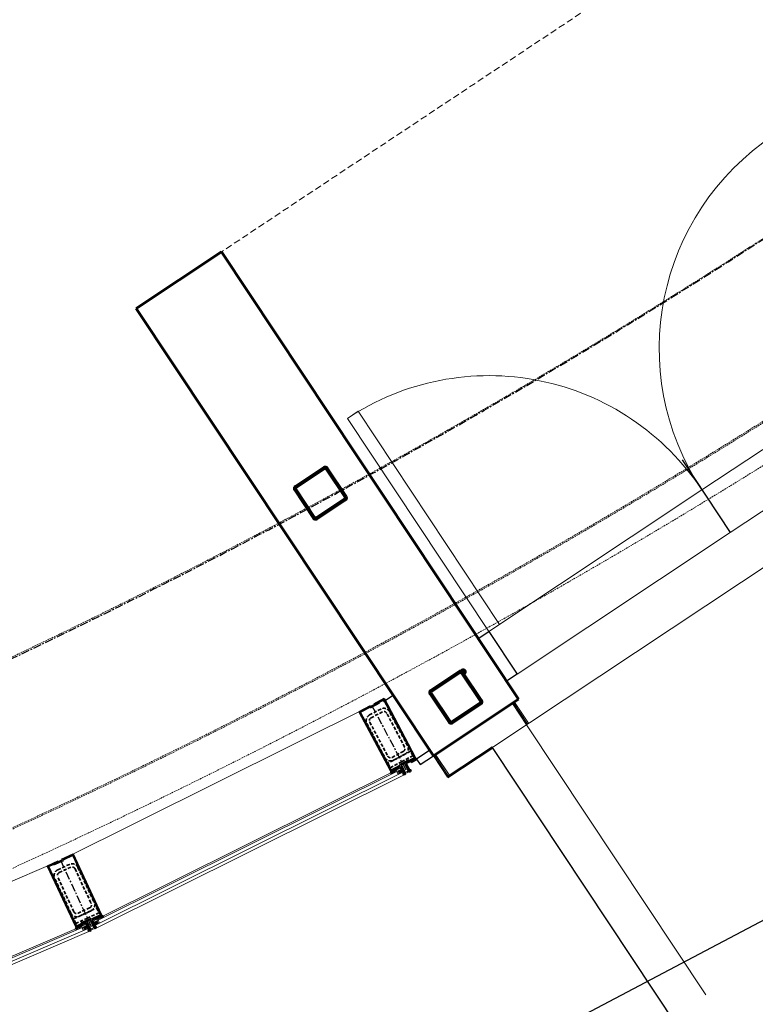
# Model space of a CAD drawing. Header units: millimetres. Extents: x 98667 to 994031, y -2704 to 533009.
# Tile 57 of 153: x 452281 to 455158, y 146115 to 149965. Entities that reach past the tile are written whole.
import ezdxf

# ---------------------------------------------------------------- set-up
doc = ezdxf.new("R2010")
doc.units = ezdxf.units.MM
for name, pattern in [('AP03000E0$0$CENTER', [50.8, 31.75, -6.35, 6.35, -6.35]), ('AP03000E0$0$DASHEDX2', [38.1, 25.4, -12.7]), ('AP03000E0$0$HIDDEN', [9.525, 6.35, -3.175]), ('AP03000E0$0$HIDDENX2', [19.05, 12.7, -6.35]), ('sp00000g0$0$CENTER', [50.8, 31.75, -6.35, 6.35, -6.35])]:
    doc.linetypes.add(name, pattern=pattern)
doc.layers.get('Defpoints').update_dxf_attribs({"color": 251})
doc.layers.add('A-XREF', color=7, linetype='Continuous')
doc.layers.add('sp00000g0$0$S-GRID', color=1, linetype='sp00000g0$0$CENTER')
for name, color, linetype, lineweight in [('AP03000E0$0$A-BRDG', 1, 'Continuous', 15), ('AP03000E0$0$A-BRDG-DOOR', 2, 'Continuous', 20), ('AP03000E0$0$A-BRDG-GLAZ-MULL', 3, 'Continuous', 30), ('AP03000E0$0$A-BRDG-OVHD', 2, 'AP03000E0$0$DASHEDX2', 20), ('AP03000E0$0$A-BRDG-WALL', 6, 'Continuous', 60), ('AP03000E0$0$A-BRDG-WALL-FNSH', 1, 'Continuous', 15), ('AP03000E0$0$A-BRDG-WALL-INTR', 3, 'Continuous', 30), ('AP03000E0$0$A-FLOR-EDGE', 1, 'AP03000E0$0$HIDDENX2', 15), ('AP03000E0$0$A-GLAZ-FULL-EXTR', 2, 'Continuous', 20), ('AP03000E0$0$A-GLAZ-MULL-EXTR', 3, 'Continuous', 35), ('AP03000E0$0$A-WALL-FNSH', 1, 'Continuous', 15), ('AP03000E0$0$A-WALL-FULL-EXTR', 6, 'Continuous', 60), ('AP03000E0$0$A-WALL-PATT', 5, 'Continuous', 15)]:
    doc.layers.add(name, color=color, linetype=linetype, lineweight=lineweight)
doc.layers.add('AP03000E0$0$A-Slab Edge Guide', color=55, linetype='Continuous', lineweight=15, plot=False)

msp = doc.modelspace()

# ---------------------------------------------------------------- linework, layer by layer
at = {"color": 251, "linetype": 'AP03000E0$0$CENTER'}
for p, q in [((453657.4, 147284.5), (453797.9, 147019.5)), ((452440.3, 146678.9), (452566.9, 146407))]:
    msp.add_line(p, q, dxfattribs=at)
at = {"layer": 'A-XREF', "color": 251}
msp.add_line((454229.5, 145938.4), (459252.3, 148590), dxfattribs=at)
at = {"layer": 'AP03000E0$0$A-BRDG', "color": 251}
for p, q in [((453995.9, 147030.9), (458036.2, 149713.9)), ((454262.9, 147208.2), (454207.6, 147291.5)), ((454267.1, 147210.9), (454211.8, 147294.2)), ((454271.3, 147213.7), (454215.9, 147297)), ((453898.9, 147086.5), (453954.3, 147003.2)), ((453903.1, 147089.3), (453958.4, 147006)), ((453907.3, 147092.1), (453962.6, 147008.7))]:
    msp.add_line(p, q, dxfattribs=at)
at = {"layer": 'AP03000E0$0$A-BRDG-DOOR', "color": 251}
for p, q in [((455782.2, 148679.3), (454949.2, 148126.1)), ((455059.8, 147959.5), (455892.9, 148512.7)), ((453562.9, 148405.9), (453604.6, 148433.6)), ((453604.6, 148433.6), (454157.8, 147600.6)), ((454116.1, 147572.9), (453562.9, 148405.9)), ((454116.1, 147572.9), (454949.2, 148126.1)), ((455101.3, 147987), (455059.8, 147959.5)), ((455059.8, 147959.5), (454226.8, 147406.3)), ((454157.8, 147600.6), (454116.1, 147572.9)), ((454226.8, 147406.3), (454116.1, 147572.9))]:
    msp.add_line(p, q, dxfattribs=at)
for centre, start_param, end_param in [((455782.2, 148679.3), 1.570307, 4.711899), ((454116.1, 147572.9), 1.570281, 3.141113)]:
    msp.add_ellipse(centre, major_axis=(553.6, -832.8), ratio=1, start_param=start_param, end_param=end_param, dxfattribs=at)
at = {"layer": 'AP03000E0$0$A-BRDG-GLAZ-MULL', "color": 251}
for p, q in [((454074.5, 147545.2), (454116.1, 147572.9)), ((454185.1, 147378.6), (454074.5, 147545.2)), ((454116.1, 147572.9), (454226.8, 147406.3)), ((454226.8, 147406.3), (454185.1, 147378.6))]:
    msp.add_line(p, q, dxfattribs=at)
at = {"layer": 'AP03000E0$0$A-BRDG-OVHD', "color": 251}
msp.add_line((456569.2, 151380.7), (453070.4, 149057.2), dxfattribs=at)
at = {"layer": 'AP03000E0$0$A-BRDG-WALL', "color": 251}
for p, q in [((452737.2, 148836), (453070.4, 149057.2)), ((453070.4, 149057.2), (454232.1, 147307.8)), ((453898.9, 147086.5), (452737.2, 148836)), ((453359.3, 148140.1), (453470.4, 148213.9)), ((453362, 148136.2), (453473, 148209.9)), ((453479.6, 148208.6), (453553.4, 148097.5)), ((453483.6, 148211.2), (453557.3, 148100.2)), ((453430.4, 148015.9), (453356.7, 148126.9)), ((453434.4, 148018.5), (453360.6, 148129.5)), ((453552, 148090.9), (453441, 148017.2)), ((453554.7, 148086.9), (453443.6, 148013.2)), ((453889, 147342.5), (454000.1, 147416.2)), ((453891.7, 147338.5), (454002.7, 147412.2)), ((454009.3, 147410.9), (454083.1, 147299.9)), ((454013.3, 147413.6), (454087, 147302.5)), ((453960.1, 147218.2), (453886.4, 147329.2)), ((453964.1, 147220.9), (453890.3, 147331.9)), ((454232.1, 147307.8), (453898.9, 147086.5)), ((454081.7, 147293.3), (453970.7, 147219.5)), ((454084.4, 147289.3), (453973.3, 147215.5))]:
    msp.add_line(p, q, dxfattribs=at)
for centre, radius, start, end in [((453475.6, 148205.9), 9.56, 118.3901, 123.5876), ((453475.6, 148205.9), 9.56, 113.3899, 118.3901), ((453475.6, 148205.9), 9.56, 105.4287, 113.3899), ((453475.6, 148205.9), 4.78, 118.3901, 123.5875), ((453475.6, 148205.9), 9.56, 97.0509, 105.4287), ((453475.6, 148205.9), 4.78, 113.39, 118.39), ((453475.6, 148205.9), 4.78, 105.4287, 113.3899), ((453475.6, 148205.9), 4.78, 97.0509, 105.4287), ((453475.6, 148205.9), 9.56, 86.976, 97.0509), ((453475.6, 148205.9), 4.78, 86.976, 97.0509), ((453475.6, 148205.9), 4.78, 75.0264, 86.976), ((453475.6, 148205.9), 9.56, 75.0264, 86.976), ((453475.6, 148205.9), 4.78, 56.1623, 75.0264), ((453475.6, 148205.9), 9.56, 56.1623, 75.0264), ((453475.6, 148205.9), 4.78, 33.6159, 56.1623), ((453408.3, 148161.1), 85.7, 33.596, 33.5976), ((453475.6, 148205.9), 9.56, 33.6159, 56.1623), ((453476.2, 148206.3), 8.84, 33.5832, 33.6137), ((453364.6, 148132.2), 9.56, 160.2556, 172.2046), ((453364.6, 148132.2), 9.56, 172.2046, 191.0687), ((453364.6, 148132.2), 9.56, 191.0687, 213.5876), ((453364.6, 148132.2), 9.56, 150.1807, 160.2556), ((453364.6, 148132.2), 9.56, 141.8029, 150.1807), ((453364.6, 148132.2), 9.56, 133.8411, 141.8029), ((453364.6, 148132.2), 9.56, 128.8414, 133.8411), ((453364.6, 148132.2), 9.56, 123.6155, 128.8414), ((453363.4, 148133.9), 7.44, 123.5818, 123.6176), ((453364.6, 148132.2), 4.78, 172.2046, 191.0687), ((453364.6, 148132.2), 4.78, 160.2556, 172.2046), ((453364.6, 148132.2), 4.78, 191.0687, 213.5876), ((453364.6, 148132.2), 4.78, 150.1807, 160.2556), ((453364.6, 148132.2), 4.78, 141.8029, 150.1807), ((453364.6, 148132.2), 4.78, 133.8411, 141.8029), ((453364.6, 148132.2), 4.78, 128.8415, 133.841), ((453364.6, 148132.2), 4.78, 123.6155, 128.8414), ((453363.5, 148133.9), 2.73, 123.581, 123.6298), ((453549.4, 148094.9), 4.78, 303.6159, 308.8412), ((453549.4, 148094.8), 4.69, 303.5858, 303.6147), ((453549.4, 148094.9), 4.78, 308.8413, 313.8414), ((453549.4, 148094.9), 4.78, 313.8415, 321.8027), ((453549.4, 148094.9), 4.78, 321.8027, 330.1805), ((453549.4, 148094.9), 4.78, 11.0691, 33.5876), ((453549.4, 148094.9), 4.78, 330.1805, 340.2554), ((453549.4, 148094.9), 4.78, 340.2554, 352.2045), ((453549.4, 148094.9), 4.78, 352.2044, 11.0691), ((453549.4, 148094.9), 9.56, 303.616, 308.8413), ((453548, 148097), 12, 303.5906, 303.6131), ((453549.4, 148094.9), 9.56, 308.8413, 313.8415), ((453549.4, 148094.9), 9.56, 313.8415, 321.8027), ((453549.4, 148094.9), 9.56, 321.8028, 330.1805), ((453549.4, 148094.9), 9.56, 11.0691, 33.5876), ((453549.4, 148094.9), 9.56, 330.1805, 340.2554), ((453549.4, 148094.9), 9.56, 340.2554, 352.2044), ((453549.4, 148094.9), 9.56, 352.2044, 11.0691), ((453438.3, 148021.1), 9.56, 213.6157, 236.1627), ((453437.9, 148020.8), 8.98, 213.5891, 213.619), ((453438.3, 148021.1), 9.56, 236.1627, 255.0268), ((453438.3, 148021.1), 4.78, 213.6157, 236.1627), ((453439.3, 148021.8), 5.93, 213.5866, 213.6093), ((453438.3, 148021.1), 4.78, 236.1627, 255.0268), ((453438.3, 148021.1), 9.56, 255.0268, 266.9758), ((453438.3, 148021.1), 4.78, 255.0268, 266.9759), ((453438.3, 148021.1), 9.56, 266.9758, 277.0507), ((453438.3, 148021.1), 4.78, 266.9758, 277.0507), ((453438.3, 148021.1), 4.78, 277.0508, 285.4285), ((453438.3, 148021.1), 9.56, 277.0507, 285.4285), ((453438.3, 148021.1), 4.78, 285.4285, 293.3897), ((453438.3, 148021.1), 4.78, 293.3898, 298.39), ((453438.3, 148021.1), 4.78, 298.3899, 303.5876), ((453438.3, 148021.1), 9.56, 285.4285, 293.3898), ((453438.3, 148021.1), 9.56, 293.3897, 298.39), ((453438.3, 148021.1), 9.56, 298.39, 303.5876), ((454005.3, 147408.3), 9.56, 118.3901, 123.5876), ((454005.3, 147408.3), 9.56, 113.3899, 118.3901), ((454005.3, 147408.3), 9.56, 105.4287, 113.3899), ((454005.3, 147408.3), 4.78, 118.3902, 123.5876), ((454005.3, 147408.3), 9.56, 97.0509, 105.4287), ((454005.3, 147408.3), 4.78, 113.39, 118.39), ((454005.3, 147408.3), 4.78, 105.4287, 113.3899), ((454005.3, 147408.3), 4.78, 97.0509, 105.4286), ((454005.3, 147408.3), 9.56, 86.976, 97.0509), ((454005.3, 147408.3), 4.78, 86.976, 97.0509), ((454005.3, 147408.3), 4.78, 75.0264, 86.976), ((454005.3, 147408.3), 9.56, 75.0264, 86.976), ((454005.3, 147408.3), 4.78, 56.1623, 75.0264), ((454005.3, 147408.3), 9.56, 56.1623, 75.0264), ((454005.3, 147408.3), 4.78, 33.6159, 56.1623), ((454015.7, 147415.1), 7.63, 213.6097, 213.592), ((454005.3, 147408.3), 9.56, 33.6159, 56.1623), ((454005.9, 147408.7), 8.84, 33.5864, 33.6169), ((453894.3, 147334.5), 9.56, 160.2556, 172.2046), ((453894.3, 147334.5), 9.56, 172.2046, 191.0687), ((453894.3, 147334.5), 9.56, 191.0687, 213.5876), ((453894.3, 147334.5), 9.56, 150.1807, 160.2556), ((453894.3, 147334.5), 9.56, 141.8029, 150.1807), ((453894.3, 147334.5), 9.56, 133.8411, 141.8029), ((453894.3, 147334.5), 9.56, 128.8415, 133.8411), ((453894.3, 147334.5), 9.56, 123.6155, 128.8414), ((453893.6, 147335.7), 8.19, 123.5798, 123.6123), ((453894.3, 147334.5), 4.78, 172.2046, 191.0687), ((453894.3, 147334.5), 4.78, 160.2556, 172.2046), ((453894.3, 147334.5), 4.78, 191.0687, 213.5876), ((453894.3, 147334.5), 4.78, 150.1807, 160.2555), ((453894.3, 147334.5), 4.78, 141.8029, 150.1807), ((453894.3, 147334.5), 4.78, 133.8411, 141.8029), ((453894.3, 147334.5), 4.78, 128.8415, 133.841), ((453894.3, 147334.5), 4.78, 123.6155, 128.8414), ((453894.2, 147334.7), 4.55, 123.5883, 123.6176), ((454079.1, 147297.2), 4.78, 303.616, 308.8413), ((454079.8, 147296.2), 3.51, 303.5794, 303.6179), ((454079.1, 147297.2), 4.78, 308.8413, 313.8414), ((454079.1, 147297.2), 4.78, 313.8415, 321.8027), ((454079.1, 147297.2), 4.78, 321.8027, 330.1806), ((454079.1, 147297.2), 4.78, 11.0691, 33.5876), ((454079.1, 147297.2), 4.78, 330.1805, 340.2554), ((454079.1, 147297.2), 4.78, 340.2554, 352.2045), ((454079.1, 147297.2), 4.78, 352.2044, 11.0691), ((454079.1, 147297.2), 9.56, 303.6159, 308.8413), ((454078.5, 147298.1), 10.5, 303.5894, 303.6151), ((454079.1, 147297.2), 9.56, 308.8413, 313.8415), ((454079.1, 147297.2), 9.56, 313.8415, 321.8027), ((454079.1, 147297.2), 9.56, 321.8028, 330.1805), ((454079.1, 147297.2), 9.56, 11.0691, 33.5876), ((454079.1, 147297.2), 9.56, 330.1805, 340.2554), ((454079.1, 147297.2), 9.56, 340.2554, 352.2044), ((454079.1, 147297.2), 9.56, 352.2045, 11.0691), ((453968.1, 147223.5), 9.56, 213.6157, 236.1627), ((453967.6, 147223.2), 8.98, 213.5897, 213.6196), ((453968.1, 147223.5), 9.56, 236.1627, 255.0268), ((453968.1, 147223.5), 4.78, 213.6157, 236.1627), ((453967.5, 147223.2), 4.16, 213.5786, 213.6109), ((453968.1, 147223.5), 4.78, 236.1627, 255.0268), ((453968.1, 147223.5), 9.56, 255.0268, 266.9758), ((453968.1, 147223.5), 4.78, 255.0268, 266.9759), ((453968.1, 147223.5), 9.56, 266.9758, 277.0507), ((453968.1, 147223.5), 4.78, 266.9759, 277.0507), ((453968.1, 147223.5), 4.78, 277.0508, 285.4285), ((453968.1, 147223.5), 9.56, 277.0507, 285.4285), ((453968.1, 147223.5), 4.78, 285.4285, 293.3898), ((453968.1, 147223.5), 4.78, 293.3897, 298.39), ((453968.1, 147223.5), 4.78, 298.39, 303.5876), ((453968.1, 147223.5), 9.56, 285.4285, 293.3898), ((453968.1, 147223.5), 9.56, 293.3897, 298.39), ((453968.1, 147223.5), 9.56, 298.39, 303.5876)]:
    msp.add_arc(centre, radius, start, end, dxfattribs=at)
at = {"layer": 'AP03000E0$0$A-BRDG-WALL-FNSH', "color": 251}
msp.add_line((454964, 146152.4), (454262.9, 147208.2), dxfattribs=at)
at = {"layer": 'AP03000E0$0$A-BRDG-WALL-INTR', "color": 251}
for p, q in [((453704.1, 147299.4), (453741.7, 147324.3)), ((453885, 147108.5), (453833, 147074)), ((453847.4, 147052.3), (453899.3, 147086.8)), ((454881.6, 145987.4), (454129.6, 147119.6)), ((453833, 147074), (453847.4, 147052.3))]:
    msp.add_line(p, q, dxfattribs=at)
at = {"layer": 'AP03000E0$0$A-FLOR-EDGE', "color": 251, "linetype": 'AP03000E0$0$HIDDEN'}
msp.add_arc((441330.8, 170535.7), 26267.1, 269.99673, 0.00045, dxfattribs=at)
at = {"layer": 'AP03000E0$0$A-GLAZ-FULL-EXTR', "color": 251}
for p, q in [((453648.8, 147279.9), (452449.2, 146683)), ((452569.5, 146441.2), (453769.1, 147038.1)), ((453771.8, 147032.7), (452572.1, 146435.9)), ((452577.5, 146425.1), (453777.1, 147022)), ((453782.4, 147011.3), (452582.8, 146414.4)), ((453761, 147014), (453755.6, 147024.7)), ((453757, 147022), (453762.4, 147024.7)), ((453759.7, 147016.7), (453757, 147022)), ((453765, 147019.3), (453759.7, 147016.7)), ((453761, 147027.4), (453771.8, 147032.7)), ((453766.4, 147016.7), (453761, 147027.4)), ((453762.4, 147024.7), (453765, 147019.3)), ((453777.1, 147022), (453766.4, 147016.7)), ((453769.1, 147038.1), (453771.8, 147032.7)), ((453771.8, 147032.7), (453777.1, 147022)), ((453777.1, 147022), (453782.4, 147011.3)), ((450983, 146052.9), (452432.7, 146675.3)), ((452572.1, 146435.9), (452569.5, 146441.2)), ((452582.9, 146441.2), (452572.1, 146435.9)), ((452572.1, 146435.9), (452577.5, 146425.1)), ((452577.5, 146425.1), (452588.2, 146430.5)), ((452588.2, 146430.5), (452582.9, 146441.2)), ((452589.6, 146441.2), (452584.2, 146438.5)), ((452584.2, 146438.5), (452586.9, 146433.2)), ((452586.9, 146433.2), (452592.3, 146435.8)), ((452593.6, 146433.2), (452588.2, 146443.9)), ((452592.3, 146435.8), (452589.6, 146441.2)), ((452539.2, 146427.2), (451089.5, 145804.8)), ((451091.9, 145799.2), (452541.6, 146421.6)), ((452546.3, 146410.6), (451096.6, 145788.2)), ((451101.3, 145777.2), (452551, 146399.6)), ((452529.8, 146403.5), (452525, 146414.5)), ((452526.2, 146411.8), (452531.7, 146414.2)), ((452528.6, 146406.3), (452526.2, 146411.8)), ((452534.1, 146408.6), (452528.6, 146406.3)), ((452530.6, 146416.9), (452541.6, 146421.6)), ((452535.3, 146405.9), (452530.6, 146416.9)), ((452531.7, 146414.2), (452534.1, 146408.6)), ((452546.3, 146410.6), (452535.3, 146405.9)), ((452541.6, 146421.6), (452539.2, 146427.2)), ((452541.6, 146421.6), (452546.3, 146410.6)), ((452551, 146399.6), (452546.3, 146410.6)), ((452582.8, 146414.4), (452577.5, 146425.1))]:
    msp.add_line(p, q, dxfattribs=at)
at = {"layer": 'AP03000E0$0$A-GLAZ-FULL-EXTR', "color": 251, "linetype": 'Continuous'}
for p, q in [((453761.2, 147027), (453761.2, 147027.5)), ((453762, 147025.5), (453775.4, 147025.4)), ((453763.5, 147028.6), (453773.8, 147028.6)), ((453763.6, 147022.3), (453777, 147022.2)), ((453764.4, 147020.6), (453764.4, 147029.1)), ((453765.1, 147019.1), (453771.2, 147019.1)), ((453767.5, 147017.2), (453767.6, 147030.7)), ((453769.8, 147031.8), (453772.2, 147031.8)), ((453770.7, 147018.8), (453770.8, 147032.3)), ((453773.9, 147020.4), (453773.9, 147028.4)), ((453777.1, 147022), (453777.1, 147022)), ((452573.3, 146433.4), (452586.8, 146433.4)), ((452573.6, 146436.6), (452585.2, 146436.6)), ((452574.5, 146431.1), (452574.5, 146437.1)), ((452574.9, 146430.3), (452587.7, 146430.2)), ((452577.7, 146425.2), (452577.7, 146438.7)), ((452579.9, 146439.8), (452583.6, 146439.7)), ((452580.8, 146426.8), (452580.9, 146440.2)), ((452584, 146428.4), (452584.1, 146438.8)), ((452587.2, 146430), (452587.2, 146432.5)), ((452531.5, 146414.7), (452542.5, 146419.4)), ((452537.3, 146406.8), (452532.6, 146417.8)), ((452532.8, 146411.8), (452543.8, 146416.5)), ((452534, 146408.8), (452545.1, 146413.6)), ((452535.3, 146405.9), (452546.3, 146410.6)), ((452540.2, 146408), (452535.5, 146419)), ((452543.1, 146409.3), (452538.4, 146420.3)), ((452546.1, 146410.5), (452541.3, 146421.5)), ((452576.5, 146427.1), (452581.3, 146427.1))]:
    msp.add_line(p, q, dxfattribs=at)
at = {"layer": 'AP03000E0$0$A-GLAZ-MULL-EXTR', "color": 251}
for p, q in [((453608.8, 147258.7), (453653, 147282.2)), ((453649.9, 147277.2), (453612.8, 147257.5)), ((453651.3, 147274.5), (453649.9, 147277.2)), ((453688.5, 147294.2), (453651.3, 147274.5)), ((453653, 147282.2), (453654.4, 147279.5)), ((453654.4, 147279.5), (453687.1, 147296.8)), ((453666.2, 147289.2), (453706, 147310.3)), ((453667.6, 147286.5), (453666.2, 147289.2)), ((453704.7, 147306.2), (453667.6, 147286.5)), ((453687.1, 147296.8), (453688.5, 147294.2)), ((453798.4, 147129.5), (453704.7, 147306.2)), ((453706, 147310.3), (453827.8, 147080.6)), ((453730.6, 147029), (453608.8, 147258.7)), ((453612.8, 147257.5), (453706.5, 147080.8)), ((453825.1, 147079.2), (453798.4, 147129.5)), ((453706.5, 147080.8), (453733.2, 147030.4)), ((453770.5, 147044.5), (453732.9, 147024.6)), ((453733.2, 147030.4), (453768.1, 147048.9)), ((453766.7, 147051.6), (453803.8, 147071.3)), ((453768.1, 147048.9), (453766.7, 147051.6)), ((453786.9, 147013.6), (453770.5, 147044.5)), ((453805.2, 147068.6), (453772.5, 147051.3)), ((453772.5, 147051.3), (453791.3, 147015.9)), ((453785.8, 147058.3), (453790.2, 147060.6)), ((453804.5, 147023), (453785.8, 147058.3)), ((453790.2, 147060.6), (453825.1, 147079.2)), ((453830.1, 147076.1), (453792.5, 147056.2)), ((453792.5, 147056.2), (453808.9, 147025.3)), ((453803.8, 147071.3), (453805.2, 147068.6)), ((453830.1, 147076.1), (453810.2, 147065.6)), ((453810.2, 147065.6), (453812.6, 147061.2)), ((453812.6, 147061.2), (453836.9, 147074.1)), ((453827.8, 147080.6), (453830.1, 147076.1)), ((453836.9, 147074.1), (453830.1, 147076.1)), ((453732.9, 147024.6), (453730.6, 147029)), ((453755.1, 147030.7), (453730.8, 147017.9)), ((453730.8, 147017.9), (453732.9, 147024.6)), ((453732.9, 147024.6), (453752.8, 147035.2)), ((453752.8, 147035.2), (453755.1, 147030.7)), ((453791.3, 147015.9), (453786.9, 147013.6)), ((453808.9, 147025.3), (453804.5, 147023)), ((452490.1, 146702.2), (452444.8, 146681)), ((452450.6, 146680.4), (452488.7, 146698.2)), ((452488.7, 146698.2), (452573.1, 146516.9)), ((452599.9, 146466.5), (452490.1, 146702.2)), ((452431.2, 146674.7), (452390.4, 146655.7)), ((452394.4, 146654.3), (452432.5, 146672)), ((452446.1, 146678.3), (452412.5, 146662.7)), ((452412.5, 146662.7), (452413.8, 146660)), ((452413.8, 146660), (452451.9, 146677.7)), ((452432.5, 146672), (452431.2, 146674.7)), ((452444.8, 146681), (452446.1, 146678.3)), ((452451.9, 146677.7), (452450.6, 146680.4)), ((452390.4, 146655.7), (452500.2, 146420)), ((452478.8, 146473), (452394.4, 146654.3)), ((452573.1, 146516.9), (452597.2, 146465.2)), ((452502.9, 146421.3), (452478.8, 146473)), ((452502.3, 146415.5), (452540.8, 146433.4)), ((452538.7, 146438), (452502.9, 146421.3)), ((452560.1, 146451.2), (452522, 146433.5)), ((452522, 146433.5), (452523.3, 146430.8)), ((452523.3, 146430.8), (452556.8, 146446.4)), ((452543.2, 146440.1), (452538.7, 146438)), ((452540.8, 146433.4), (452555.6, 146401.7)), ((452560.1, 146403.8), (452543.2, 146440.1)), ((452556.8, 146446.4), (452573.7, 146410.1)), ((452561.4, 146448.5), (452560.1, 146451.2)), ((452597.2, 146465.2), (452561.4, 146448.5)), ((452563.5, 146444), (452602, 146461.9)), ((452578.2, 146412.3), (452563.5, 146444)), ((452602, 146461.9), (452581.6, 146452.4)), ((452581.6, 146452.4), (452583.7, 146447.9)), ((452583.7, 146447.9), (452608.6, 146459.5)), ((452602, 146461.9), (452599.9, 146466.5)), ((452608.6, 146459.5), (452602, 146461.9)), ((452524.8, 146420.5), (452499.9, 146408.8)), ((452499.9, 146408.8), (452502.3, 146415.5)), ((452500.2, 146420), (452502.3, 146415.5)), ((452502.3, 146415.5), (452522.7, 146425)), ((452522.7, 146425), (452524.8, 146420.5)), ((452555.6, 146401.7), (452560.1, 146403.8)), ((452573.7, 146410.1), (452578.2, 146412.3))]:
    msp.add_line(p, q, dxfattribs=at)
at = {"layer": 'AP03000E0$0$A-GLAZ-MULL-EXTR', "color": 251, "linetype": 'AP03000E0$0$HIDDENX2'}
for p, q in [((453693.5, 147269.7), (453649.3, 147246.3)), ((453699.4, 147258.7), (453655.2, 147235.2)), ((453786.5, 147121), (453716.3, 147253.5)), ((453797.6, 147126.8), (453727.3, 147259.3)), ((453639, 147212.5), (453709.2, 147080)), ((453650, 147218.3), (453720.3, 147085.8)), ((453809.3, 147104.7), (453720.9, 147057.9)), ((453737.2, 147080.6), (453781.3, 147104.1)), ((453743, 147069.6), (453787.2, 147093)), ((453774.5, 147063.6), (453818.7, 147087)), ((453818.7, 147087), (453809.3, 147104.7)), ((453720.9, 147057.9), (453730.3, 147040.2)), ((453730.3, 147040.2), (453774.5, 147063.6)), ((452430.3, 146641.2), (452475.6, 146662.3)), ((452435.5, 146629.9), (452480.9, 146651)), ((452497.5, 146644.9), (452560.8, 146508.9)), ((452508.8, 146650.2), (452572.1, 146514.2)), ((452481.5, 146472), (452418.2, 146608)), ((452492.8, 146477.3), (452429.5, 146613.2)), ((452492, 146449.3), (452582.7, 146491.5)), ((452554.7, 146492.3), (452509.4, 146471.2)), ((452560, 146481), (452514.7, 146459.9)), ((452591.1, 146473.4), (452545.8, 146452.3)), ((452582.7, 146491.5), (452591.1, 146473.4)), ((452500.5, 146431.2), (452492, 146449.3)), ((452545.8, 146452.3), (452500.5, 146431.2))]:
    msp.add_line(p, q, dxfattribs=at)
at = {"layer": 'AP03000E0$0$A-GLAZ-MULL-EXTR', "color": 251, "linetype": 'Continuous'}
for p, q in [((453810.9, 147064.4), (453832, 147075.5)), ((453814.1, 147062), (453811.8, 147066.4)), ((453812.4, 147061.6), (453836.3, 147074.2)), ((453816.9, 147063.5), (453814.6, 147067.9)), ((453819.7, 147065), (453817.4, 147069.4)), ((453822.5, 147066.5), (453820.2, 147070.9)), ((453825.3, 147067.9), (453823, 147072.4)), ((453828.1, 147069.4), (453825.8, 147073.8)), ((453830.9, 147070.9), (453828.6, 147075.3)), ((453833.7, 147072.4), (453832.1, 147075.5)), ((453836.5, 147073.9), (453836.4, 147074.2)), ((453731.1, 147018.6), (453754.9, 147031.2)), ((453732.7, 147018.9), (453731.7, 147020.8)), ((453732.4, 147022.9), (453753.4, 147034)), ((453735.5, 147020.4), (453733.2, 147024.8)), ((453738.4, 147021.8), (453736, 147026.3)), ((453741.2, 147023.3), (453738.8, 147027.7)), ((453744, 147024.8), (453741.6, 147029.2)), ((453746.8, 147026.3), (453744.4, 147030.7)), ((453749.6, 147027.8), (453747.2, 147032.2)), ((453752.4, 147029.3), (453750, 147033.7)), ((452581.9, 146451.7), (452591.8, 146451.7)), ((452582.1, 146451.4), (452582.1, 146452.7)), ((452583.4, 146448.5), (452585, 146448.5)), ((452585.2, 146448.6), (452585.3, 146454.1)), ((452586.8, 146454.9), (452598.6, 146454.8)), ((452588.4, 146450.1), (452588.4, 146455.6)), ((452591.6, 146451.6), (452591.6, 146457.1)), ((452593.6, 146458), (452605.3, 146458)), ((452594.8, 146453), (452594.8, 146458.6)), ((452598, 146454.5), (452598, 146460.1)), ((452600.3, 146461.2), (452604.2, 146461.1)), ((452601.1, 146456), (452601.2, 146461.5)), ((452604.3, 146457.5), (452604.3, 146461.1)), ((452607.5, 146459), (452607.5, 146459.9)), ((452500.6, 146410.8), (452503.9, 146410.7)), ((452501.7, 146413.9), (452510.7, 146413.9)), ((452502.5, 146410.1), (452502.5, 146415.6)), ((452505.7, 146417.1), (452517.5, 146417)), ((452505.7, 146411.6), (452505.7, 146417.1)), ((452508.9, 146413.1), (452508.9, 146418.6)), ((452512.1, 146414.5), (452512.1, 146420.1)), ((452512.5, 146420.2), (452524.2, 146420.2)), ((452515.3, 146416), (452515.3, 146421.5)), ((452518.4, 146417.5), (452518.5, 146423)), ((452519.2, 146423.4), (452523.4, 146423.4)), ((452521.6, 146419), (452521.6, 146424.5))]:
    msp.add_line(p, q, dxfattribs=at)
at = {"layer": 'AP03000E0$0$A-GLAZ-MULL-EXTR', "color": 251, "linetype": 'AP03000E0$0$HIDDENX2'}
for centre, radius, start, end in [((453661, 147224.2), 25, 117.9315, 207.9315), ((453705.2, 147247.6), 25, 27.9315, 117.9315), ((453705.2, 147247.6), 12.5, 27.9315, 117.9315), ((453661, 147224.2), 12.5, 117.9315, 207.9315), ((453775.5, 147115.1), 25, 297.9315, 27.9315), ((453731.3, 147091.7), 12.5, 207.9315, 297.9315), ((453775.5, 147115.1), 12.5, 297.9315, 27.9315), ((453731.3, 147091.7), 25, 207.9315, 297.9315), ((452486.1, 146639.6), 25, 24.9717, 114.9717), ((452440.8, 146618.5), 25, 114.9717, 204.9717), ((452440.8, 146618.5), 12.5, 114.9717, 204.9717), ((452486.1, 146639.6), 12.5, 24.9717, 114.9717), ((452549.5, 146503.7), 12.5, 294.9717, 24.9717), ((452549.5, 146503.7), 25, 294.9717, 24.9717), ((452504.1, 146482.5), 25, 204.9717, 294.9717), ((452504.1, 146482.5), 12.5, 204.9717, 294.9717)]:
    msp.add_arc(centre, radius, start, end, dxfattribs=at)
at = {"layer": 'AP03000E0$0$A-GLAZ-MULL-EXTR', "color": 251}
for centre, start, end in [((453782.9, 147015.7), 55.9922, 179.8708), ((453783.4, 147014.8), 55.9922, 179.8708), ((453783.9, 147013.9), 55.9922, 179.8708), ((453784.3, 147013), 55.9922, 179.8708), ((453784.8, 147012.1), 55.9922, 179.8708), ((453785.3, 147011.2), 55.9922, 179.8708), ((453809.4, 147029.7), 55.9922, 179.8708), ((453809.9, 147028.8), 55.9922, 179.8708), ((453810.4, 147028), 55.9922, 179.8708), ((453810.8, 147027.1), 55.9922, 179.8708), ((453811.3, 147026.2), 55.9922, 179.8708), ((453811.8, 147025.3), 55.9922, 179.8708), ((452551.8, 146404), 53.0324, 176.9111), ((452552.2, 146403.1), 53.0324, 176.9111), ((452552.6, 146402.2), 53.0324, 176.9111), ((452553, 146401.3), 53.0324, 176.9111), ((452553.5, 146400.3), 53.0324, 176.9111), ((452553.9, 146399.4), 53.0324, 176.9111), ((452579, 146416.6), 53.0324, 176.9111), ((452579.4, 146415.7), 53.0324, 176.9111), ((452579.8, 146414.8), 53.0324, 176.9111), ((452580.2, 146413.9), 53.0324, 176.9111), ((452580.6, 146413), 53.0324, 176.9111), ((452581.1, 146412.1), 53.0324, 176.9111)]:
    msp.add_arc(centre, 2.83, start, end, dxfattribs=at)
at = {"layer": 'AP03000E0$0$A-Slab Edge Guide', "color": 251, "linetype": 'AP03000E0$0$HIDDEN'}
msp.add_arc((441330.8, 170535.7), 25517.1, 269.99674, 0.00046, dxfattribs=at)
at = {"layer": 'AP03000E0$0$A-WALL-FNSH', "color": 251, "linetype": 'AP03000E0$0$HIDDEN'}
for radius in [26123.6, 26118.6]:
    msp.add_arc((441329.3, 170537.2), radius, 270.00428, 359.99871, dxfattribs=at)
at = {"layer": 'AP03000E0$0$A-WALL-FULL-EXTR', "color": 251}
msp.add_line((453953.8, 147002.9), (454129.6, 147119.6), dxfattribs=at)
at = {"layer": 'AP03000E0$0$A-WALL-PATT', "color": 251, "linetype": 'Continuous'}
for p, q in [((453478.5, 148215), (453486.2, 148207.3)), ((453395.1, 148163.9), (453398.5, 148160.4)), ((453427.4, 148185.4), (453430.9, 148181.9)), ((453443.6, 148196.1), (453447, 148192.7)), ((453378.9, 148153.1), (453382.3, 148149.7)), ((453367.5, 148110.5), (453384.8, 148093.2)), ((453549.7, 148089.4), (453553.2, 148085.9)), ((453485, 148046.4), (453488.5, 148042.9)), ((453501.2, 148057.1), (453504.6, 148053.7)), ((453533.6, 148078.6), (453537, 148075.2)), ((453421.5, 148029.2), (453439, 148011.6)), ((453452.7, 148024.9), (453456.1, 148021.5)), ((453970.2, 147396.4), (453973.7, 147393)), ((453986.4, 147407.2), (453989.8, 147403.7)), ((453921.7, 147364.2), (453925.1, 147360.7)), ((453937.9, 147374.9), (453941.3, 147371.5)), ((453889.3, 147342.7), (453892.8, 147339.2)), ((454062.9, 147330.3), (454080.2, 147312.9)), ((453907.5, 147297.4), (453924.8, 147280)), ((454076.4, 147289.7), (454079.8, 147286.2)), ((454027.8, 147257.5), (454031.3, 147254)), ((454044, 147268.2), (454047.4, 147264.8)), ((453979.3, 147225.2), (453982.7, 147221.8)), ((453995.5, 147236), (453998.9, 147232.5))]:
    msp.add_line(p, q, dxfattribs=at)
at = {"layer": 'Defpoints', "color": 251}
msp.add_line((454871.2, 148243.5), (455059.8, 147959.5), dxfattribs=at)
at = {"layer": 'sp00000g0$0$S-GRID', "color": 251}
msp.add_arc((441329.3, 170537.2), 25518.6, 270, 359.99869, dxfattribs=at)

doc.saveas('drawing.dxf')
